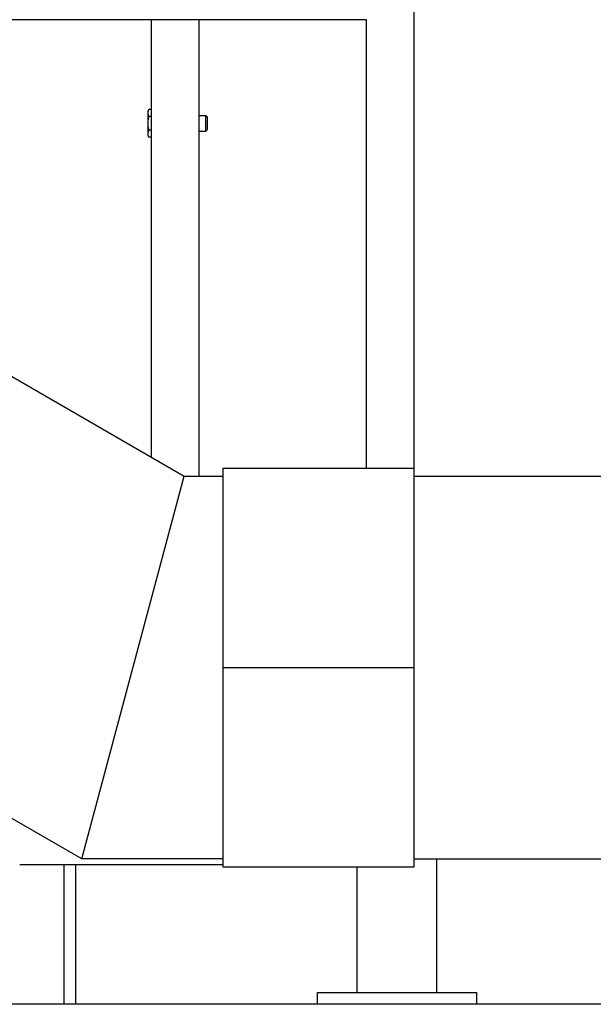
# Model space of a CAD drawing. Header units: inches. Extents: x 36 to 1719, y -84 to 1122.
# Tile 79 of 256: x 412 to 430, y 418 to 449. Entities that reach past the tile are written whole.
import ezdxf

# ---------------------------------------------------------------- set-up
doc = ezdxf.new("R2010")
doc.units = ezdxf.units.IN
doc.header["$LTSCALE"] = 48
doc.header["$MEASUREMENT"] = 0
doc.layers.add('Visible (ANSI)', color=7, linetype='Continuous', lineweight=30)

msp = doc.modelspace()

# ---------------------------------------------------------------- linework, layer by layer
at = {"layer": 'Visible (ANSI)'}
for p, q in [((424.25549, 434.73639), (424.25549, 466.29889)), ((422.75549, 449.04889), (408.5014, 449.04889)), ((416.00549, 435.33127), (416.00549, 449.04889)), ((417.50549, 434.73631), (417.50549, 449.04889)), ((422.75549, 434.98639), (422.75549, 449.04889)), ((415.89149, 446.17389), (415.92499, 446.2319)), ((415.89149, 446.17389), (415.89149, 446.12365)), ((416.00549, 446.2319), (415.92499, 446.2319)), ((415.89149, 446.12365), (415.89149, 445.79889)), ((416.00549, 446.0154), (415.92499, 446.0154)), ((417.50549, 446.04889), (417.70973, 446.04889)), ((417.7555, 446.0017), (417.70973, 446.04889)), ((417.70973, 445.54889), (417.70973, 446.04889)), ((417.7555, 446.0017), (417.7555, 445.59608)), ((415.89149, 445.79889), (415.89149, 445.47413)), ((416.00549, 445.58239), (415.92499, 445.58239)), ((417.50549, 445.54889), (417.70973, 445.54889)), ((417.7555, 445.59608), (417.70973, 445.54889)), ((415.89149, 445.47413), (415.89149, 445.42389)), ((415.89149, 445.42389), (415.92499, 445.36588)), ((416.00549, 445.36588), (415.92499, 445.36588)), ((411.46673, 437.95172), (417.03599, 434.73631)), ((413.82062, 422.73639), (417.03599, 434.73631)), ((413.82062, 422.73639), (417.03599, 434.73631)), ((417.03599, 434.73631), (418.2514, 434.73631)), ((418.2514, 434.98639), (424.2514, 434.98639)), ((418.2514, 434.98639), (418.2514, 428.73739)), ((424.2514, 428.73739), (424.2514, 434.98639)), ((424.2514, 434.73639), (442.9224, 434.73639)), ((413.82062, 422.73639), (402.68218, 429.16717)), ((418.2514, 428.73739), (424.2514, 428.73739)), ((418.2514, 428.73539), (424.2514, 428.73539)), ((418.2514, 428.73539), (418.2514, 422.48639)), ((420.2514, 428.73739), (420.2514, 428.73539)), ((422.2514, 428.73739), (422.2514, 428.73539)), ((424.2514, 422.48639), (424.2514, 428.73539)), ((418.2514, 422.73639), (413.82062, 422.73639)), ((424.2514, 422.73639), (442.9224, 422.73639)), ((424.96549, 418.54889), (424.96549, 422.73639)), ((418.2514, 422.54889), (411.8729, 422.54889)), ((413.25549, 422.54889), (413.25549, 418.17389)), ((413.63049, 418.17389), (413.63049, 422.54889)), ((418.2514, 422.48639), (424.2514, 422.48639)), ((422.46549, 418.54889), (422.46549, 422.48639)), ((421.21549, 418.17389), (421.21549, 418.54889)), ((421.21549, 418.54889), (426.21549, 418.54889)), ((426.21549, 418.17389), (426.21549, 418.54889)), ((446.1724, 418.17389), (338.4754, 418.17389))]:
    msp.add_line(p, q, dxfattribs=at)
for points in [[(415.92499, 446.2319), (415.89149, 446.17389), (415.89149, 446.12365)], [(415.89149, 446.12365), (415.89149, 446.07341), (415.92499, 446.0154)], [(415.92499, 446.0154), (415.89149, 445.89937), (415.89149, 445.79889)], [(415.89149, 445.79889), (415.89149, 445.69841), (415.92499, 445.58239)], [(415.92499, 445.58239), (415.89149, 445.52437), (415.89149, 445.47413)], [(415.89149, 445.47413), (415.89149, 445.42389), (415.92499, 445.36588)]]:
    msp.add_rational_spline(points, [1, 1.0379548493, 1], degree=2, dxfattribs=at)

doc.saveas('drawing.dxf')
